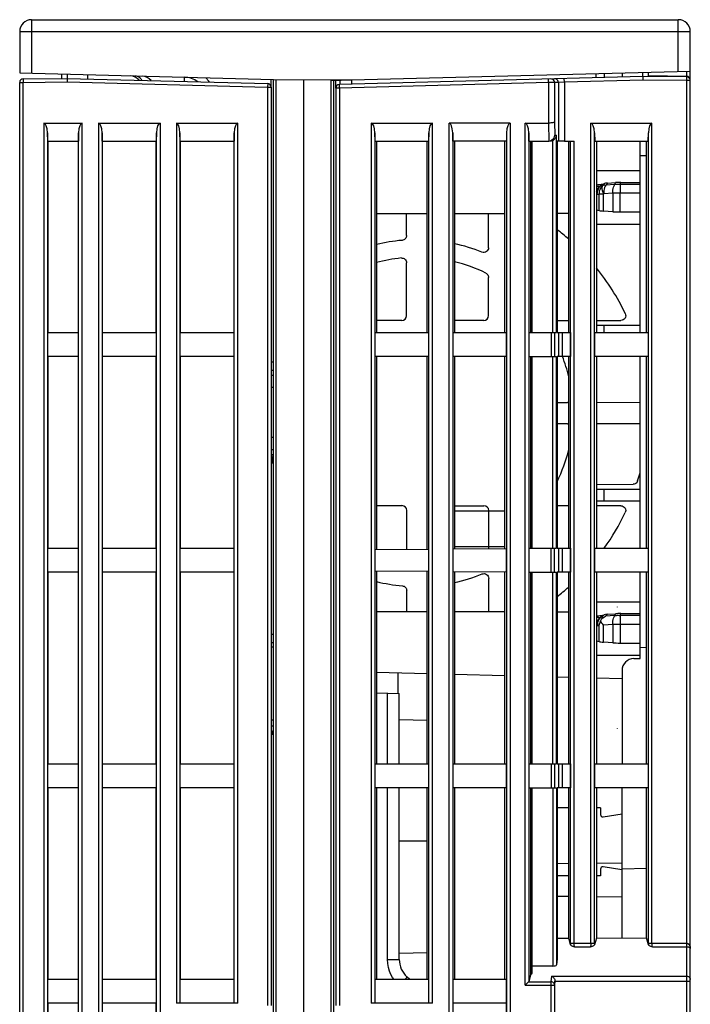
# Model space of a CAD drawing. Header units: millimetres. Extents: x -536 to 1170, y -857 to -283.
# Tile 10 of 39: x 519 to 575, y -672 to -590. Entities that reach past the tile are written whole.
import ezdxf

# ---------------------------------------------------------------- set-up
doc = ezdxf.new("R2010")
doc.units = ezdxf.units.MM
doc.header["$LTSCALE"] = 30.734
doc.layers.get('0').update_dxf_attribs({"linetype": 'CONTINUOUS'})
for name, color, linetype in [('02___PRT_ALL_AXES', 7, 'CONTINUOUS'), ('09_ALL_ROUNDS', 7, 'CONTINUOUS'), ('20_ALL_FEATURES', 7, 'CONTINUOUS'), ('ECAD_TP60', 7, 'CONTINUOUS')]:
    doc.layers.add(name, color=color, linetype=linetype)

msp = doc.modelspace()

# ---------------------------------------------------------------- linework, layer by layer
at = {"linetype": 'Continuous'}
for p, q in [((519.528, -590.161), (519.528, -594.632)), ((519.528, -590.161), (573.528, -590.161)), ((573.528, -594.476), (573.528, -590.161)), ((573.528, -594.476), (573.528, -590.161)), ((518.528, -591.161), (518.528, -594.606)), ((518.528, -591.161), (574.528, -591.161)), ((574.528, -762.861), (574.528, -591.161)), ((518.826, -595.092), (522.497, -595.06)), ((518.826, -595.092), (518.828, -595.392)), ((522.028, -594.695), (522.028, -595.047)), ((522.497, -594.71), (522.497, -595.06)), ((522.497, -595.06), (539.236, -595.498)), ((524.228, -595.105), (524.228, -594.755)), ((539.533, -595.798), (539.533, -595.156)), ((544.532, -595.235), (546.228, -595.191)), ((570.559, -594.91), (545.22, -595.574)), ((545.254, -595.217), (545.254, -595.574)), ((546.228, -595.191), (546.228, -595.547)), ((562.696, -595.416), (562.688, -595.116)), ((564.011, -595.382), (564.003, -595.082)), ((570.562, -595.21), (564.011, -595.382)), ((566.628, -594.657), (566.628, -595.013)), ((567.369, -594.994), (567.366, -594.638)), ((568.828, -594.599), (568.828, -594.955)), ((570.559, -594.91), (570.559, -594.554)), ((574.231, -594.942), (570.559, -594.91)), ((574.228, -595.242), (570.562, -595.21)), ((571.028, -594.897), (571.028, -594.538)), ((574.231, -594.898), (571.028, -594.863)), ((574.228, -595.242), (574.231, -594.942)), ((574.528, -595.242), (574.228, -595.242)), ((574.228, -745.761), (574.228, -595.242)), ((574.231, -594.898), (574.23, -594.458)), ((518.528, -595.392), (518.828, -595.392)), ((518.528, -762.861), (518.528, -595.392)), ((518.828, -595.392), (522.495, -595.36)), ((518.828, -745.761), (518.828, -595.392)), ((522.495, -595.36), (539.228, -595.798)), ((539.236, -595.498), (539.228, -595.798)), ((539.228, -595.798), (539.528, -595.798)), ((539.228, -595.798), (539.228, -672.47)), ((539.528, -595.798), (539.528, -672.47)), ((545.228, -595.873), (544.928, -595.873)), ((544.928, -595.873), (544.928, -672.468)), ((545.228, -595.873), (545.22, -595.574)), ((562.696, -595.416), (545.228, -595.873)), ((545.228, -595.873), (545.228, -672.468)), ((563.196, -595.411), (562.696, -595.416)), ((562.696, -595.416), (562.696, -598.791)), ((563.511, -595.403), (563.196, -595.411)), ((563.196, -595.411), (563.196, -598.71)), ((564.011, -595.382), (563.511, -595.403)), ((563.511, -595.403), (563.511, -600.291)), ((564.011, -595.382), (564.011, -600.291)), ((520.549, -598.791), (523.747, -598.791)), ((520.549, -598.791), (520.549, -740.161)), ((523.747, -740.161), (523.747, -598.791)), ((525.109, -598.791), (530.247, -598.791)), ((525.109, -598.791), (525.109, -740.161)), ((530.247, -598.791), (530.247, -740.161)), ((531.609, -598.791), (536.747, -598.791)), ((531.609, -598.791), (531.609, -672.291)), ((536.747, -672.291), (536.747, -598.791)), ((547.887, -598.791), (552.989, -598.791)), ((547.887, -598.791), (547.887, -672.291)), ((552.989, -672.291), (552.989, -598.791)), ((559.489, -598.791), (554.387, -598.791)), ((554.387, -726.591), (554.387, -598.791)), ((559.489, -598.791), (559.489, -726.591)), ((560.738, -598.791), (562.695, -598.791)), ((560.738, -670.783), (560.738, -598.791)), ((562.695, -598.791), (562.713, -600.291)), ((563.196, -598.71), (563.208, -599.791)), ((566.227, -598.791), (571.329, -598.791)), ((566.227, -667.282), (566.227, -598.791)), ((571.329, -667.282), (571.329, -598.791)), ((520.868, -600.291), (520.848, -599.613)), ((520.848, -599.613), (520.848, -739.34)), ((523.448, -599.613), (523.428, -600.291)), ((523.448, -739.34), (523.448, -599.613)), ((525.428, -600.291), (525.408, -599.613)), ((525.408, -599.613), (525.408, -739.34)), ((529.948, -599.613), (529.928, -600.291)), ((529.948, -739.34), (529.948, -599.613)), ((531.928, -600.291), (531.908, -599.613)), ((531.908, -599.613), (531.908, -672.291)), ((536.448, -599.613), (536.428, -600.291)), ((536.448, -672.291), (536.448, -599.613)), ((548.206, -600.291), (548.186, -599.613)), ((548.186, -599.613), (548.186, -672.291)), ((552.69, -599.613), (552.671, -600.291)), ((552.69, -672.291), (552.69, -599.613)), ((554.706, -600.291), (554.686, -599.613)), ((554.686, -599.613), (554.686, -726.292)), ((559.19, -599.613), (559.171, -600.291)), ((559.19, -599.613), (559.19, -726.292)), ((561.057, -600.291), (561.037, -599.613)), ((561.037, -599.613), (561.037, -670.477)), ((563.208, -599.791), (563.346, -599.791)), ((563.346, -616.291), (563.346, -599.791)), ((566.526, -599.613), (566.546, -600.291)), ((566.526, -667.282), (566.526, -599.613)), ((571.011, -600.291), (571.03, -599.613)), ((571.03, -667.282), (571.03, -599.613)), ((520.868, -600.291), (523.428, -600.291)), ((520.868, -600.291), (520.868, -616.291)), ((523.428, -616.291), (523.428, -600.291)), ((525.428, -600.291), (529.928, -600.291)), ((525.428, -600.291), (525.428, -616.291)), ((529.928, -616.291), (529.928, -600.291)), ((531.928, -600.291), (536.428, -600.291)), ((531.928, -600.291), (531.928, -616.291)), ((536.428, -616.291), (536.428, -600.291)), ((548.206, -600.291), (552.671, -600.291)), ((548.325, -600.291), (548.325, -616.291)), ((552.546, -616.291), (552.546, -600.291)), ((559.171, -600.291), (554.706, -600.291)), ((554.833, -600.291), (554.833, -616.291)), ((559.038, -616.291), (559.038, -600.291)), ((561.057, -600.291), (562.696, -600.291)), ((561.192, -600.291), (561.192, -616.291)), ((561.328, -616.291), (561.328, -600.291)), ((562.713, -600.291), (562.853, -600.263)), ((563.046, -616.291), (563.046, -600.245)), ((564.011, -600.291), (564.829, -600.291)), ((564.372, -616.291), (564.372, -600.291)), ((564.53, -667.282), (564.53, -600.291)), ((564.829, -667.282), (564.829, -600.291)), ((566.546, -600.291), (571.011, -600.291)), ((566.687, -600.291), (566.687, -616.291)), ((570.328, -616.291), (570.328, -600.291)), ((570.864, -616.291), (570.864, -600.291)), ((570.328, -601.5), (570.864, -601.514)), ((566.687, -602.758), (570.328, -602.761)), ((566.86, -604.072), (566.933, -604.078)), ((567.003, -604.059), (566.921, -604.157)), ((567.003, -604.059), (567.18, -603.89)), ((567.003, -604.059), (567.2, -604.004)), ((567.124, -603.902), (567.18, -603.89)), ((567.2, -604.004), (567.164, -604.088)), ((567.18, -603.89), (567.35, -603.842)), ((567.216, -603.991), (567.2, -604.004)), ((567.35, -603.842), (567.216, -603.991)), ((567.465, -603.974), (567.414, -604.074)), ((567.416, -603.966), (567.465, -603.974)), ((567.613, -603.81), (567.465, -603.974)), ((568.225, -603.925), (567.465, -603.974)), ((567.613, -603.81), (568.282, -603.767)), ((568.225, -603.925), (568.282, -603.767)), ((568.512, -603.898), (568.586, -603.904)), ((568.586, -603.904), (568.661, -603.914)), ((568.661, -603.914), (568.718, -603.755)), ((570.328, -603.914), (568.661, -603.914)), ((568.661, -603.914), (568.661, -604.651)), ((568.718, -603.755), (570.328, -603.755)), ((566.716, -604.776), (566.732, -604.772)), ((566.738, -604.64), (566.732, -604.772)), ((566.732, -604.772), (566.929, -604.717)), ((566.76, -604.51), (566.738, -604.64)), ((567.291, -604.717), (566.929, -604.717)), ((566.929, -606.1), (566.929, -604.717)), ((567.307, -604.704), (567.291, -604.717)), ((567.291, -606.145), (567.291, -604.717)), ((568.061, -604.656), (567.307, -604.704)), ((568.653, -604.656), (568.061, -604.656)), ((568.061, -604.656), (568.061, -606.194)), ((570.328, -604.651), (568.653, -604.651)), ((568.653, -604.651), (568.653, -606.211)), ((548.325, -606.339), (552.546, -606.336)), ((550.828, -608.186), (550.828, -606.337)), ((554.833, -606.335), (559.038, -606.332)), ((557.678, -609.198), (557.678, -606.333)), ((561.192, -606.33), (561.328, -606.33)), ((563.406, -606.329), (564.372, -606.328)), ((566.687, -606.033), (566.929, -606.1)), ((568.061, -606.194), (567.291, -606.145)), ((568.653, -606.211), (570.328, -606.211)), ((570.328, -607.261), (566.687, -607.264)), ((550.828, -614.88), (550.828, -610.46)), ((557.678, -614.874), (557.678, -611.685)), ((550.428, -615.281), (548.325, -615.283)), ((557.278, -615.276), (554.833, -615.278)), ((561.192, -615.273), (561.328, -615.273)), ((563.406, -615.272), (564.372, -615.271)), ((566.687, -615.269), (568.738, -615.267)), ((566.687, -615.661), (570.328, -615.661)), ((567.328, -616.291), (567.328, -615.661)), ((520.851, -616.291), (523.446, -616.291)), ((520.851, -616.291), (520.851, -618.291)), ((523.446, -618.291), (523.446, -616.291)), ((525.411, -616.291), (529.946, -616.291)), ((525.411, -616.291), (525.411, -618.291)), ((529.946, -618.291), (529.946, -616.291)), ((531.911, -616.291), (536.446, -616.291)), ((531.911, -616.291), (531.911, -618.291)), ((536.446, -618.291), (536.446, -616.291)), ((548.188, -616.291), (552.688, -616.291)), ((548.188, -616.291), (548.188, -618.291)), ((552.688, -618.291), (552.688, -616.291)), ((554.688, -616.291), (559.188, -616.291)), ((554.688, -616.291), (554.688, -618.291)), ((559.188, -618.291), (559.188, -616.291)), ((561.039, -616.291), (563.346, -616.291)), ((561.039, -616.291), (561.039, -618.291)), ((562.9, -616.291), (562.9, -618.291)), ((563.199, -616.291), (563.199, -618.291)), ((563.406, -616.291), (563.528, -616.291)), ((563.539, -616.291), (564.528, -616.291)), ((563.839, -616.291), (563.839, -618.291)), ((564.528, -616.291), (564.528, -618.291)), ((566.528, -616.291), (571.028, -616.291)), ((566.528, -616.291), (566.528, -618.291)), ((571.028, -618.291), (571.028, -616.291)), ((523.446, -618.291), (520.851, -618.291)), ((520.868, -618.291), (520.868, -634.291)), ((523.428, -634.291), (523.428, -618.291)), ((529.946, -618.291), (525.411, -618.291)), ((525.428, -618.291), (525.428, -634.291)), ((529.928, -634.291), (529.928, -618.291)), ((536.446, -618.291), (531.911, -618.291)), ((531.928, -618.291), (531.928, -634.291)), ((536.428, -634.291), (536.428, -618.291)), ((539.728, -618.761), (539.533, -618.761)), ((552.688, -618.291), (548.188, -618.291)), ((548.325, -618.291), (548.325, -634.405)), ((552.546, -634.368), (552.546, -618.291)), ((559.188, -618.291), (554.688, -618.291)), ((554.833, -618.291), (554.833, -634.348)), ((559.038, -634.311), (559.038, -618.291)), ((561.039, -618.291), (563.346, -618.291)), ((561.192, -618.291), (561.192, -634.292)), ((561.328, -634.291), (561.328, -618.291)), ((563.046, -634.291), (563.046, -618.291)), ((563.346, -634.291), (563.346, -618.291)), ((563.528, -618.291), (563.406, -618.291)), ((564.528, -618.291), (563.539, -618.291)), ((564.372, -634.291), (564.372, -618.291)), ((571.028, -618.291), (566.528, -618.291)), ((566.687, -618.291), (566.687, -634.291)), ((570.328, -634.291), (570.328, -618.291)), ((570.864, -634.291), (570.864, -618.291)), ((539.652, -619.461), (539.528, -619.461)), ((539.728, -619.861), (539.528, -619.861)), ((539.528, -620.854), (539.728, -620.856)), ((561.192, -622.119), (561.328, -622.119)), ((563.406, -622.117), (564.273, -622.117)), ((566.687, -622.115), (570.328, -622.112)), ((561.328, -623.903), (561.192, -623.903)), ((564.273, -623.906), (563.406, -623.905)), ((570.328, -623.91), (566.687, -623.907)), ((539.528, -625.026), (539.728, -625.024)), ((539.528, -626.061), (539.728, -626.061)), ((539.551, -626.461), (539.752, -626.461)), ((539.533, -627.161), (539.578, -627.161)), ((539.578, -627.161), (539.728, -627.161)), ((561.192, -628.965), (561.328, -628.965)), ((566.687, -628.961), (569.75, -628.959)), ((566.687, -629.361), (570.328, -629.361)), ((567.328, -630.361), (567.328, -629.361)), ((570.328, -630.361), (566.687, -630.361)), ((548.325, -630.739), (550.45, -630.741)), ((550.848, -634.383), (550.848, -631.14)), ((554.833, -630.744), (557.295, -630.746)), ((554.833, -631.161), (559.038, -631.161)), ((557.693, -634.333), (557.693, -631.145)), ((561.328, -630.749), (561.192, -630.749)), ((561.192, -631.161), (561.328, -631.161)), ((564.372, -630.752), (563.406, -630.751)), ((568.738, -630.755), (566.687, -630.753)), ((520.851, -634.291), (523.446, -634.291)), ((520.851, -634.291), (520.851, -636.291)), ((523.446, -636.291), (523.446, -634.291)), ((525.411, -634.291), (529.946, -634.291)), ((525.411, -634.291), (525.411, -636.291)), ((529.946, -636.291), (529.946, -634.291)), ((531.911, -634.291), (536.446, -634.291)), ((531.911, -634.291), (531.911, -636.291)), ((536.446, -636.291), (536.446, -634.291)), ((548.188, -634.406), (552.688, -634.367)), ((548.188, -634.406), (548.188, -636.177)), ((552.688, -636.216), (552.688, -634.367)), ((554.688, -634.349), (559.188, -634.31)), ((554.688, -634.349), (554.688, -636.233)), ((554.833, -634.161), (559.038, -634.161)), ((559.188, -636.273), (559.188, -634.31)), ((561.039, -634.294), (561.328, -634.291)), ((561.039, -634.294), (561.039, -636.289)), ((561.192, -634.161), (561.328, -634.161)), ((561.328, -634.291), (563.346, -634.291)), ((562.9, -636.291), (562.9, -634.291)), ((563.199, -636.291), (563.199, -634.291)), ((563.406, -634.291), (563.528, -634.291)), ((563.539, -634.291), (564.528, -634.291)), ((563.839, -634.291), (563.839, -636.291)), ((564.528, -634.291), (564.528, -636.291)), ((566.528, -634.291), (571.028, -634.291)), ((566.528, -634.291), (566.528, -636.291)), ((571.028, -636.291), (571.028, -634.291)), ((523.446, -636.291), (520.851, -636.291)), ((520.868, -636.291), (520.868, -652.291)), ((523.428, -652.291), (523.428, -636.291)), ((529.946, -636.291), (525.411, -636.291)), ((525.428, -636.291), (525.428, -652.291)), ((529.928, -652.291), (529.928, -636.291)), ((536.446, -636.291), (531.911, -636.291)), ((531.928, -636.291), (531.928, -652.291)), ((536.428, -652.291), (536.428, -636.291)), ((548.188, -636.177), (552.688, -636.216)), ((548.325, -636.178), (548.325, -652.291)), ((552.546, -652.291), (552.546, -636.215)), ((554.688, -636.233), (559.188, -636.273)), ((554.833, -636.235), (554.833, -652.291)), ((559.038, -652.291), (559.038, -636.271)), ((561.039, -636.289), (561.328, -636.291)), ((561.192, -636.29), (561.192, -652.291)), ((561.328, -636.291), (563.346, -636.291)), ((561.328, -652.291), (561.328, -636.291)), ((563.046, -652.291), (563.046, -636.291)), ((563.346, -652.291), (563.346, -636.291)), ((563.528, -636.291), (563.406, -636.291)), ((564.528, -636.291), (563.539, -636.291)), ((564.372, -652.291), (564.372, -636.291)), ((571.028, -636.291), (566.528, -636.291)), ((566.687, -636.291), (566.687, -652.291)), ((570.328, -643.499), (570.328, -636.291)), ((570.864, -652.291), (570.864, -636.291)), ((557.693, -639.59), (557.693, -636.815)), ((550.848, -639.585), (550.848, -637.835)), ((566.687, -638.758), (570.328, -638.761)), ((548.325, -639.583), (552.546, -639.586)), ((554.833, -639.588), (559.038, -639.591)), ((561.192, -639.592), (561.328, -639.592)), ((563.406, -639.594), (564.372, -639.594)), ((566.975, -640.074), (566.892, -640.171)), ((567.036, -640.057), (566.952, -640.155)), ((567.036, -640.057), (567.21, -639.888)), ((567.036, -640.057), (567.201, -640.005)), ((567.15, -640.122), (567.138, -640.165)), ((567.158, -639.9), (567.21, -639.888)), ((567.201, -640.005), (567.181, -640.043)), ((567.347, -639.845), (567.201, -640.005)), ((567.21, -639.888), (567.347, -639.845)), ((567.373, -640.021), (567.458, -639.976)), ((567.608, -639.812), (567.458, -639.976)), ((568.222, -639.925), (567.458, -639.976)), ((567.608, -639.812), (568.28, -639.768)), ((568.222, -639.925), (568.28, -639.768)), ((568.514, -639.898), (568.59, -639.903)), ((568.59, -639.903), (568.666, -639.914)), ((568.666, -639.914), (568.725, -639.755)), ((570.328, -639.914), (568.666, -639.914)), ((568.666, -639.914), (568.666, -640.651)), ((568.725, -639.755), (570.328, -639.755)), ((566.762, -640.769), (566.922, -640.72)), ((566.922, -642.096), (566.922, -640.72)), ((568.054, -640.656), (567.281, -640.707)), ((567.281, -642.142), (567.281, -640.707)), ((568.658, -640.656), (568.054, -640.656)), ((568.054, -640.656), (568.054, -642.193)), ((570.328, -640.651), (568.658, -640.651)), ((568.658, -640.651), (568.658, -642.211)), ((539.533, -641.461), (539.728, -641.461)), ((566.682, -642.021), (566.922, -642.096)), ((539.728, -642.561), (539.528, -642.561)), ((539.551, -642.161), (539.61, -642.161)), ((539.61, -642.161), (539.752, -642.161)), ((568.054, -642.193), (567.281, -642.142)), ((568.658, -642.211), (570.328, -642.211)), ((570.864, -642.59), (570.328, -642.604)), ((570.328, -643.261), (566.687, -643.264)), ((569.811, -643.508), (570.328, -643.499)), ((568.828, -644.508), (568.828, -652.291)), ((552.546, -644.775), (548.325, -644.664)), ((550.128, -646.428), (550.128, -644.711)), ((559.038, -644.945), (554.833, -644.835)), ((561.328, -645.005), (561.192, -645.001)), ((564.372, -645.084), (563.406, -645.059)), ((568.828, -645.201), (566.687, -645.145)), ((548.325, -646.378), (550.228, -646.428)), ((549.254, -652.291), (549.254, -646.403)), ((550.228, -652.291), (550.228, -646.428)), ((539.728, -648.661), (539.528, -648.661)), ((552.546, -648.672), (550.228, -648.631)), ((539.636, -649.159), (539.549, -649.159)), ((539.728, -649.159), (539.636, -649.159)), ((539.634, -649.861), (539.647, -649.68)), ((520.851, -652.291), (523.446, -652.291)), ((520.851, -652.291), (520.851, -654.291)), ((523.446, -654.291), (523.446, -652.291)), ((525.411, -652.291), (529.946, -652.291)), ((525.411, -652.291), (525.411, -654.291)), ((529.946, -654.291), (529.946, -652.291)), ((531.911, -652.291), (536.446, -652.291)), ((531.911, -652.291), (531.911, -654.291)), ((536.446, -654.291), (536.446, -652.291)), ((548.188, -652.291), (552.688, -652.291)), ((548.188, -652.291), (548.188, -654.291)), ((552.688, -654.291), (552.688, -652.291)), ((554.688, -652.291), (559.188, -652.291)), ((554.688, -652.291), (554.688, -654.291)), ((559.188, -654.291), (559.188, -652.291)), ((561.039, -652.291), (563.346, -652.291)), ((561.039, -652.291), (561.039, -654.291)), ((562.9, -652.291), (562.9, -654.291)), ((563.199, -652.291), (563.199, -654.291)), ((563.406, -652.291), (563.528, -652.291)), ((563.539, -652.291), (564.528, -652.291)), ((563.839, -652.291), (563.839, -654.291)), ((564.528, -652.291), (564.528, -654.291)), ((566.528, -652.291), (571.028, -652.291)), ((566.528, -652.291), (566.528, -654.291)), ((571.028, -654.291), (571.028, -652.291)), ((523.446, -654.291), (520.851, -654.291)), ((520.868, -654.291), (520.868, -670.291)), ((523.428, -670.291), (523.428, -654.291)), ((529.946, -654.291), (525.411, -654.291)), ((525.428, -654.291), (525.428, -670.291)), ((529.928, -670.291), (529.928, -654.291)), ((536.446, -654.291), (531.911, -654.291)), ((531.928, -654.291), (531.928, -670.291)), ((536.428, -670.291), (536.428, -654.291)), ((552.688, -654.291), (548.188, -654.291)), ((548.325, -654.291), (548.325, -670.291)), ((549.254, -668.628), (549.254, -654.291)), ((550.228, -668.628), (550.228, -654.291)), ((552.546, -670.291), (552.546, -654.291)), ((559.188, -654.291), (554.688, -654.291)), ((554.833, -654.291), (554.833, -670.291)), ((559.038, -670.291), (559.038, -654.291)), ((561.039, -654.291), (563.346, -654.291)), ((561.192, -654.291), (561.192, -669.936)), ((563.046, -654.291), (563.046, -669.185)), ((563.346, -654.291), (563.346, -669.097)), ((563.528, -654.291), (563.406, -654.291)), ((564.528, -654.291), (563.539, -654.291)), ((564.372, -666.865), (564.372, -654.291)), ((571.028, -654.291), (566.528, -654.291)), ((566.687, -654.291), (566.687, -666.855)), ((568.828, -666.846), (568.828, -654.291)), ((570.864, -666.838), (570.864, -654.291)), ((564.372, -655.961), (563.406, -655.961)), ((567.028, -655.961), (566.687, -655.961)), ((567.028, -655.961), (567.028, -656.527)), ((567.26, -656.724), (568.828, -656.473)), ((552.546, -658.77), (550.228, -658.77)), ((564.372, -660.631), (563.406, -660.639)), ((568.828, -660.592), (566.687, -660.61)), ((568.818, -661.148), (567.26, -660.898)), ((564.372, -661.661), (563.406, -661.661)), ((567.028, -661.661), (566.687, -661.661)), ((567.028, -661.096), (567.028, -661.661)), ((570.864, -661.05), (568.828, -661.085)), ((563.406, -663.349), (564.372, -663.357)), ((566.687, -663.377), (568.828, -663.396)), ((563.406, -666.869), (564.372, -666.865)), ((564.532, -667.425), (564.372, -666.865)), ((564.53, -667.282), (566.526, -667.282)), ((564.866, -667.569), (566.19, -667.569)), ((566.687, -666.855), (566.524, -667.425)), ((566.687, -666.855), (570.864, -666.838)), ((571.032, -667.425), (570.864, -666.838)), ((571.03, -667.282), (574.228, -667.282)), ((571.366, -667.569), (574.228, -667.569)), ((552.546, -668.085), (550.228, -668.125)), ((549.254, -668.628), (550.228, -668.628)), ((563.046, -669.185), (561.328, -669.185)), ((561.328, -669.785), (561.328, -669.185)), ((563.406, -668.574), (563.346, -669.097)), ((561.192, -669.936), (561.037, -670.477)), ((562.943, -670.028), (562.889, -670.496)), ((562.943, -670.028), (574.228, -670.028)), ((520.851, -670.291), (523.446, -670.291)), ((520.851, -670.291), (520.851, -672.291)), ((523.446, -672.291), (523.446, -670.291)), ((525.411, -670.291), (529.946, -670.291)), ((525.411, -670.291), (525.411, -672.291)), ((529.946, -672.291), (529.946, -670.291)), ((531.911, -670.291), (536.446, -670.291)), ((531.911, -670.291), (531.911, -672.291)), ((536.446, -672.291), (536.446, -670.291)), ((548.188, -670.291), (552.688, -670.291)), ((548.188, -670.291), (548.188, -672.291)), ((551.081, -670.291), (550.874, -670.1)), ((552.688, -672.291), (552.688, -670.291)), ((554.688, -670.291), (559.188, -670.291)), ((554.688, -670.291), (554.688, -672.291)), ((559.188, -672.291), (559.188, -670.291)), ((560.738, -670.783), (563.189, -670.783)), ((560.917, -670.604), (560.982, -670.539)), ((561.025, -670.496), (562.889, -670.496)), ((562.889, -670.496), (562.889, -681.377)), ((563.189, -679.029), (563.228, -670.443)), ((563.228, -670.446), (563.189, -670.783)), ((563.189, -670.783), (563.189, -679.029)), ((563.228, -670.443), (574.228, -670.443)), ((574.518, -670.471), (574.528, -670.481)), ((523.446, -672.291), (520.851, -672.291)), ((520.868, -672.291), (520.868, -688.291)), ((523.428, -688.291), (523.428, -672.291)), ((529.946, -672.291), (525.411, -672.291)), ((525.428, -672.291), (525.428, -688.291)), ((529.928, -688.291), (529.928, -672.291)), ((536.747, -672.291), (531.609, -672.291)), ((552.989, -672.291), (547.887, -672.291)), ((559.188, -672.291), (554.688, -672.291)), ((554.706, -672.291), (554.706, -688.291)), ((559.171, -688.291), (559.171, -672.291))]:
    msp.add_line(p, q, dxfattribs=at)
for points in [[(522.499, -595.06), (522.498, -595.07), (522.497, -595.1), (522.496, -595.148), (522.496, -595.21), (522.495, -595.282), (522.495, -595.36)], [(532.298, -595.317), (532.297, -595.259), (532.295, -595.135), (532.292, -595.043), (532.287, -594.986), (532.28, -594.966)], [(534.382, -595.371), (534.322, -595.284), (534.075, -595.013)], [(563.196, -595.411), (563.185, -595.332), (563.154, -595.259), (563.105, -595.196), (563.041, -595.148), (562.967, -595.119), (562.888, -595.111)], [(563.511, -595.403), (563.501, -595.324), (563.47, -595.25), (563.421, -595.188), (563.357, -595.14), (563.283, -595.111), (563.204, -595.103)], [(570.561, -594.91), (570.56, -594.92), (570.559, -594.95), (570.56, -594.998), (570.56, -595.06), (570.561, -595.132), (570.562, -595.21)], [(574.528, -595.242), (574.527, -595.211), (574.524, -595.181), (574.518, -595.153), (574.511, -595.126), (574.502, -595.099), (574.492, -595.074), (574.479, -595.05), (574.466, -595.027), (574.451, -595.006), (574.435, -594.987), (574.418, -594.969), (574.4, -594.953), (574.382, -594.94), (574.363, -594.928), (574.344, -594.917), (574.323, -594.908), (574.302, -594.901), (574.28, -594.895), (574.256, -594.889), (574.231, -594.882)], [(563.196, -598.71), (563.183, -598.725), (563.153, -598.741), (563.105, -598.754), (563.042, -598.767), (562.966, -598.777), (562.881, -598.784), (562.79, -598.789), (562.695, -598.791)], [(562.853, -600.263), (562.976, -600.207), (563.075, -600.122), (563.147, -600.019), (563.192, -599.909), (563.208, -599.791)], [(563.046, -600.245), (563.106, -600.211), (563.162, -600.171), (563.213, -600.122), (563.256, -600.067), (563.292, -600.005), (563.32, -599.939), (563.338, -599.867), (563.346, -599.791)], [(566.933, -604.078), (566.85, -604.174), (566.78, -604.28), (566.723, -604.395), (566.68, -604.515)], [(566.687, -603.94), (566.816, -603.933), (566.941, -603.923), (567.045, -603.913), (567.124, -603.902)], [(566.687, -604.052), (566.771, -604.061), (566.86, -604.072)], [(566.921, -604.157), (566.852, -604.267), (566.798, -604.385), (566.76, -604.51)], [(566.929, -604.717), (566.934, -604.585), (566.956, -604.455), (566.995, -604.33), (567.049, -604.212), (567.117, -604.102), (567.2, -604.004)], [(566.933, -604.078), (566.943, -604.078), (566.954, -604.077), (566.965, -604.074), (566.977, -604.071), (566.99, -604.065), (567.003, -604.059)], [(567.164, -604.088), (567.148, -604.191), (567.153, -604.309), (567.18, -604.438), (567.226, -604.576), (567.291, -604.717)], [(567.307, -604.704), (567.242, -604.563), (567.196, -604.425), (567.169, -604.296), (567.164, -604.178), (567.18, -604.075), (567.216, -603.991)], [(567.216, -603.991), (567.249, -603.977), (567.286, -603.968), (567.326, -603.963), (567.369, -603.962), (567.416, -603.966)], [(567.414, -604.074), (567.372, -604.185), (567.34, -604.306), (567.318, -604.435), (567.307, -604.568), (567.307, -604.704)], [(568.061, -604.656), (568.061, -604.52), (568.072, -604.386), (568.094, -604.258), (568.126, -604.136), (568.168, -604.025), (568.219, -603.925)], [(568.227, -603.921), (568.295, -603.908), (568.366, -603.901), (568.438, -603.897), (568.512, -603.898)], [(566.687, -604.777), (566.701, -604.778), (566.716, -604.776)], [(550.828, -608.186), (550.821, -608.261), (550.801, -608.331), (550.768, -608.398), (550.723, -608.457), (550.668, -608.508), (550.604, -608.547), (550.536, -608.573), (550.463, -608.587)], [(557.678, -609.198), (557.666, -609.296), (557.632, -609.384), (557.576, -609.465), (557.503, -609.53), (557.416, -609.574), (557.321, -609.597), (557.226, -609.596), (557.13, -609.571)], [(550.387, -610.06), (550.472, -610.061), (550.552, -610.078), (550.628, -610.113), (550.697, -610.162), (550.752, -610.225), (550.794, -610.298), (550.819, -610.376), (550.828, -610.46)], [(557.453, -611.323), (557.518, -611.363), (557.572, -611.412), (557.617, -611.472), (557.651, -611.539), (557.671, -611.609), (557.678, -611.685)], [(569.097, -614.697), (569.128, -614.794), (569.136, -614.891), (569.117, -614.989), (569.076, -615.081), (569.012, -615.158), (568.931, -615.218), (568.84, -615.254), (568.738, -615.267)], [(563.528, -616.291), (563.528, -616.624), (563.528, -616.958), (563.529, -617.291), (563.528, -617.625), (563.528, -617.958), (563.528, -618.291)], [(564.372, -622.103), (564.357, -622.108), (564.273, -622.117)], [(564.273, -623.906), (564.357, -623.915), (564.372, -623.919)], [(539.728, -626.474), (539.707, -626.485), (539.665, -626.555), (539.629, -626.666)], [(539.629, -626.666), (539.601, -626.811), (539.584, -626.98), (539.578, -627.161)], [(570.131, -628.677), (570.097, -628.756), (570.049, -628.823), (569.987, -628.88), (569.915, -628.923), (569.836, -628.949), (569.75, -628.959)], [(568.738, -630.755), (568.84, -630.769), (568.931, -630.805), (569.012, -630.864), (569.076, -630.942), (569.117, -631.033), (569.136, -631.132), (569.128, -631.228), (569.097, -631.326)], [(563.528, -634.291), (563.528, -634.624), (563.528, -634.958), (563.529, -635.291), (563.528, -635.625), (563.528, -635.958), (563.528, -636.291)], [(557.146, -636.445), (557.243, -636.42), (557.337, -636.418), (557.432, -636.441), (557.519, -636.485), (557.592, -636.549), (557.647, -636.629), (557.68, -636.717), (557.693, -636.815)], [(550.484, -637.437), (550.558, -637.451), (550.625, -637.477), (550.689, -637.516), (550.744, -637.566), (550.788, -637.625), (550.821, -637.691), (550.841, -637.761), (550.848, -637.835)], [(566.687, -639.942), (566.711, -639.941), (566.856, -639.932), (566.98, -639.922), (567.082, -639.911), (567.158, -639.9)], [(566.687, -640.045), (566.719, -640.048), (566.82, -640.058), (566.907, -640.068), (566.975, -640.074)], [(566.892, -640.171), (566.821, -640.277), (566.764, -640.392), (566.721, -640.513), (566.694, -640.638), (566.687, -640.705)], [(566.952, -640.155), (566.883, -640.264), (566.828, -640.383), (566.79, -640.508), (566.767, -640.637), (566.762, -640.769)], [(566.922, -640.72), (566.946, -640.634), (566.976, -640.55), (567.01, -640.469), (567.049, -640.39)], [(566.975, -640.074), (566.984, -640.074), (566.993, -640.073), (567.003, -640.071), (567.013, -640.067), (567.024, -640.063), (567.036, -640.057)], [(567.049, -640.39), (567.067, -640.328), (567.089, -640.27), (567.112, -640.216), (567.138, -640.165)], [(567.281, -640.707), (567.213, -640.624), (567.152, -640.543), (567.097, -640.465), (567.049, -640.39)], [(567.138, -640.165), (567.213, -640.116), (567.292, -640.068), (567.373, -640.021)], [(567.181, -640.043), (567.164, -640.082), (567.15, -640.122)], [(568.054, -640.656), (568.054, -640.52), (568.065, -640.387), (568.088, -640.258), (568.121, -640.137), (568.163, -640.026), (568.216, -639.926)], [(568.224, -639.921), (568.293, -639.908), (568.365, -639.9), (568.439, -639.896), (568.514, -639.898)], [(566.682, -640.765), (566.695, -640.77), (566.708, -640.773), (566.721, -640.775), (566.735, -640.775), (566.748, -640.773), (566.762, -640.769)], [(539.647, -649.68), (539.684, -649.511), (539.728, -649.403)], [(539.634, -649.861), (539.619, -649.86), (539.604, -649.859), (539.588, -649.858), (539.571, -649.856), (539.552, -649.856), (539.533, -649.855)], [(563.528, -652.291), (563.528, -652.624), (563.528, -652.958), (563.529, -653.291), (563.528, -653.625), (563.528, -653.958), (563.528, -654.291)], [(564.53, -667.282), (564.53, -667.316), (564.531, -667.351), (564.531, -667.388), (564.532, -667.425)], [(564.532, -667.425), (564.55, -667.451), (564.584, -667.477), (564.637, -667.501), (564.703, -667.525), (564.779, -667.547), (564.866, -667.569)], [(564.866, -667.569), (564.863, -667.562), (564.86, -667.555), (564.856, -667.545), (564.853, -667.533), (564.85, -667.519), (564.846, -667.503), (564.843, -667.485), (564.84, -667.466), (564.838, -667.447), (564.836, -667.426), (564.834, -667.407), (564.833, -667.387), (564.831, -667.368), (564.831, -667.35), (564.83, -667.332), (564.83, -667.315), (564.829, -667.298), (564.829, -667.282)], [(566.227, -667.282), (566.227, -667.304), (566.226, -667.327), (566.226, -667.35), (566.224, -667.374), (566.223, -667.396), (566.221, -667.416), (566.22, -667.435), (566.218, -667.452), (566.216, -667.468), (566.214, -667.482), (566.212, -667.494), (566.209, -667.506), (566.207, -667.516), (566.205, -667.525), (566.203, -667.533), (566.201, -667.54), (566.199, -667.547), (566.197, -667.552), (566.195, -667.557), (566.193, -667.562), (566.192, -667.565), (566.19, -667.569)], [(566.19, -667.569), (566.277, -667.547), (566.353, -667.525), (566.42, -667.501), (566.472, -667.477), (566.507, -667.451), (566.524, -667.425)], [(566.526, -667.282), (566.526, -667.316), (566.525, -667.351), (566.525, -667.388), (566.524, -667.425)], [(571.03, -667.282), (571.03, -667.316), (571.031, -667.351), (571.031, -667.388), (571.032, -667.425)], [(571.032, -667.425), (571.05, -667.451), (571.084, -667.477), (571.137, -667.501), (571.203, -667.525), (571.279, -667.547), (571.366, -667.569)], [(571.366, -667.569), (571.363, -667.562), (571.36, -667.555), (571.356, -667.545), (571.353, -667.533), (571.35, -667.519), (571.346, -667.503), (571.343, -667.485), (571.34, -667.466), (571.338, -667.447), (571.336, -667.426), (571.334, -667.407), (571.333, -667.387), (571.331, -667.368), (571.331, -667.35), (571.33, -667.332), (571.33, -667.315), (571.329, -667.298), (571.329, -667.282)], [(574.228, -667.282), (574.245, -667.283), (574.261, -667.285), (574.276, -667.287), (574.29, -667.291), (574.304, -667.296), (574.317, -667.302), (574.329, -667.308), (574.342, -667.315), (574.354, -667.323), (574.366, -667.332), (574.379, -667.342), (574.39, -667.353), (574.402, -667.364), (574.414, -667.378), (574.426, -667.392), (574.437, -667.408)], [(574.228, -667.569), (574.245, -667.569), (574.261, -667.57), (574.276, -667.571), (574.29, -667.572), (574.304, -667.574), (574.317, -667.576), (574.329, -667.578), (574.342, -667.581), (574.354, -667.583), (574.366, -667.586), (574.379, -667.59), (574.39, -667.594), (574.402, -667.598), (574.414, -667.603), (574.426, -667.608), (574.437, -667.613), (574.449, -667.619), (574.46, -667.626), (574.47, -667.633), (574.48, -667.641), (574.49, -667.649), (574.499, -667.658), (574.507, -667.668), (574.514, -667.678), (574.52, -667.689), (574.524, -667.701), (574.527, -667.713), (574.528, -667.726)], [(574.437, -667.408), (574.449, -667.425), (574.46, -667.443), (574.47, -667.463), (574.48, -667.485), (574.49, -667.509), (574.499, -667.534), (574.507, -667.561), (574.514, -667.591), (574.52, -667.622), (574.524, -667.655), (574.527, -667.69), (574.528, -667.726)], [(549.761, -670.291), (549.67, -670.153), (549.534, -669.893), (549.419, -669.612), (549.332, -669.308), (549.278, -668.98), (549.254, -668.628)], [(562.943, -670.028), (563, -670.057), (563.053, -670.094), (563.1, -670.139), (563.142, -670.19), (563.177, -670.247), (563.204, -670.31), (563.222, -670.377), (563.228, -670.446)], [(574.228, -670.028), (574.306, -670.038), (574.378, -670.067), (574.44, -670.112), (574.488, -670.172), (574.518, -670.241), (574.528, -670.315)], [(550.715, -670.291), (550.77, -670.229), (550.829, -670.16), (550.864, -670.117), (550.874, -670.1)], [(560.738, -670.783), (560.788, -670.734), (560.835, -670.687), (560.917, -670.604)], [(560.982, -670.539), (561.007, -670.514), (561.025, -670.496)], [(563.189, -670.783), (563.178, -670.709), (563.148, -670.641), (563.1, -670.581), (563.038, -670.536), (562.966, -670.507), (562.889, -670.496)], [(574.228, -670.443), (574.306, -670.444), (574.378, -670.448), (574.44, -670.454), (574.488, -670.462), (574.518, -670.471)]]:
    msp.add_lwpolyline(points, dxfattribs=at)
for centre, radius, start, end in [((519.528, -591.161), 1, 90, 180), ((573.528, -591.161), 1, 0, 90), ((518.828, -595.392), 0.3, 90.5, 180), ((528.728, -595.873), 1, 39.17684, 88.5), ((532.228, -596.965), 2, 54.2489, 88.5), ((574.228, -595.242), 0.3, 0, 89.5), ((539.228, -595.798), 0.3, 0, 88.5), ((545.228, -595.873), 0.3, 91.5, 180), ((569.828, -644.508), 1, 91, 180), ((552.228, -668.628), 2, 180, 227.38594)]:
    msp.add_arc(centre, radius, start, end, dxfattribs=at)
for centre, major_axis, ratio, start_param, end_param in [((520.549, -599.691), (0, 0.9), 0.333333, -1.48353, 0), ((523.747, -599.691), (0, 0.9), 0.333333, 0, 1.48353), ((525.109, -599.691), (0, 0.9), 0.333333, -1.48353, 0), ((530.247, -599.691), (0, 0.9), 0.333333, 0, 1.48353), ((531.609, -599.691), (0, 0.9), 0.333333, -1.48353, 0), ((536.747, -599.691), (0, 0.9), 0.333333, 0, 1.48353), ((547.887, -599.691), (0, 0.9), 0.333333, -1.48353, 0), ((552.989, -599.691), (0, 0.9), 0.333333, 0, 1.48353), ((554.387, -599.691), (0, 0.9), 0.333333, -1.48353, 0), ((559.489, -599.691), (0, 0.9), 0.333333, 0, 1.48353), ((560.738, -599.691), (0, 0.9), 0.333333, -1.48353, 0), ((566.227, -599.691), (0, 0.9), 0.333333, -1.48353, 0), ((571.329, -599.691), (0, 0.9), 0.333333, 0, 1.48353), ((562.836, -599.791), (0.5, 0), 0.999391, 4.712389, 5.14687), ((568.631, -603.893), (1.317, -0.03), 0.071243, 2.456701, 2.911891), ((568.94, -603.873), (1.052, -0.025), 0.109743, 1.785591, 2.248885), ((567.884, -606.074), (1, 0), 0.087489, -2.838708, -2.204752), ((568.653, -606.124), (1, 0), 0.087489, -2.204752, -1.570796), ((551.713, -623.011), (19.269, 0), 1, 0.853897, 0.918687), ((551.739, -623.011), (14.481, 0), 1, 1.659044, 1.808819), ((551.739, -623.011), (14.481, 0), 1, 1.189372, 1.355425), ((551.718, -623.011), (13.019, 0), 1, 1.673216, 1.83456), ((551.718, -623.011), (13.019, 0), 1, 1.11462, 1.329108), ((551.713, -623.011), (19.269, 0), 1, 0.446146, 0.680483), ((550.428, -614.88), (0.039, 0.4), 0.99612, -3.042763, -1.471967), ((557.278, -614.875), (0.039, 0.4), 0.99612, -3.042763, -1.471967), ((551.718, -623.011), (13.019, 0), 1, 6.519381, 6.654541), ((551.718, -623.011), (13.019, 0), 1, -0.455666, -0.236196), ((551.713, -623.011), (19.269, 0), 1, -0.29845, -0.261314), ((550.447, -631.142), (0.269, 0.3), 0.993148, -0.837197, 0.726003), ((557.292, -631.148), (0.269, 0.3), 0.993148, -0.837197, 0.726003), ((551.713, -623.011), (19.269, 0), 1, -0.625474, -0.446146), ((551.739, -623.011), (14.481, 0), 1, -1.808823, -1.657578), ((551.739, -623.011), (14.481, 0), 1, -1.355424, -1.188166), ((551.713, -623.011), (19.269, 0), 1, -0.918687, -0.853897), ((568.645, -639.893), (1.327, -0.029), 0.070335, 2.47, 2.934917), ((568.952, -639.873), (1.055, -0.026), 0.109367, 1.790344, 2.263855), ((567.884, -642.072), (1, 0), 0.087489, -2.867425, -2.219111), ((568.658, -642.124), (1, 0), 0.087489, -2.219111, -1.570796), ((567.228, -656.527), (0.122, 0.159), 0.99963, -4.057084, -2.327995), ((567.228, -661.096), (-0.122, 0.159), 0.99963, -0.813598, 0.915491), ((563.046, -669.094), (0.3, 0), 0.305731, -1.570796, -0.034907), ((560.828, -669.785), (0.5, 0), 0.305731, -0.752211, 0), ((560.738, -670.469), (0.3, 0), 0.305731, -0.296706, -0.087266)]:
    msp.add_ellipse(centre, major_axis=major_axis, ratio=ratio, start_param=start_param, end_param=end_param, dxfattribs=at)
at = {"layer": '02___PRT_ALL_AXES', "linetype": 'Continuous'}
for p, q in [((518.528, -594.606), (539.728, -595.161)), ((539.728, -595.161), (546.228, -595.191)), ((539.728, -678.899), (539.728, -595.161)), ((539.925, -595.162), (539.925, -678.172)), ((542.228, -595.173), (542.228, -745.361)), ((544.532, -678.172), (544.532, -595.235)), ((544.728, -595.23), (544.728, -678.899)), ((544.923, -595.873), (544.923, -595.225)), ((546.228, -595.191), (574.528, -594.45))]:
    msp.add_line(p, q, dxfattribs=at)
for points in [[(528.579, -595.033), (528.443, -594.94), (528.295, -594.881), (528.14, -594.858)], [(528.739, -595.223), (528.697, -595.158), (528.579, -595.033)]]:
    msp.add_lwpolyline(points, dxfattribs=at)
msp.add_arc((527.728, -595.847), 1, 39.27243, 88.5, dxfattribs=at)
at = {"layer": '09_ALL_ROUNDS', "linetype": 'Continuous'}
msp.add_line((564.011, -600.291), (563.406, -600.291), dxfattribs=at)
at = {"layer": '20_ALL_FEATURES', "linetype": 'Continuous'}
for p, q in [((563.406, -600.291), (563.406, -616.291)), ((563.406, -618.291), (563.406, -634.291)), ((563.406, -636.291), (563.406, -652.291)), ((561.328, -669.185), (561.328, -654.291)), ((563.406, -654.291), (563.406, -668.574))]:
    msp.add_line(p, q, dxfattribs=at)
at = {"layer": 'ECAD_TP60', "linetype": 'Continuous'}
for p, q in [((568.428, -639.189), (568.431, -639.189)), ((568.428, -639.189), (568.428, -639.22)), ((568.428, -639.22), (568.431, -639.22)), ((568.431, -639.189), (568.431, -639.22)), ((568.428, -649.324), (568.431, -649.324)), ((568.428, -649.324), (568.428, -649.354)), ((568.428, -649.354), (568.431, -649.354)), ((568.431, -649.324), (568.431, -649.354))]:
    msp.add_line(p, q, dxfattribs=at)

doc.saveas('drawing.dxf')
